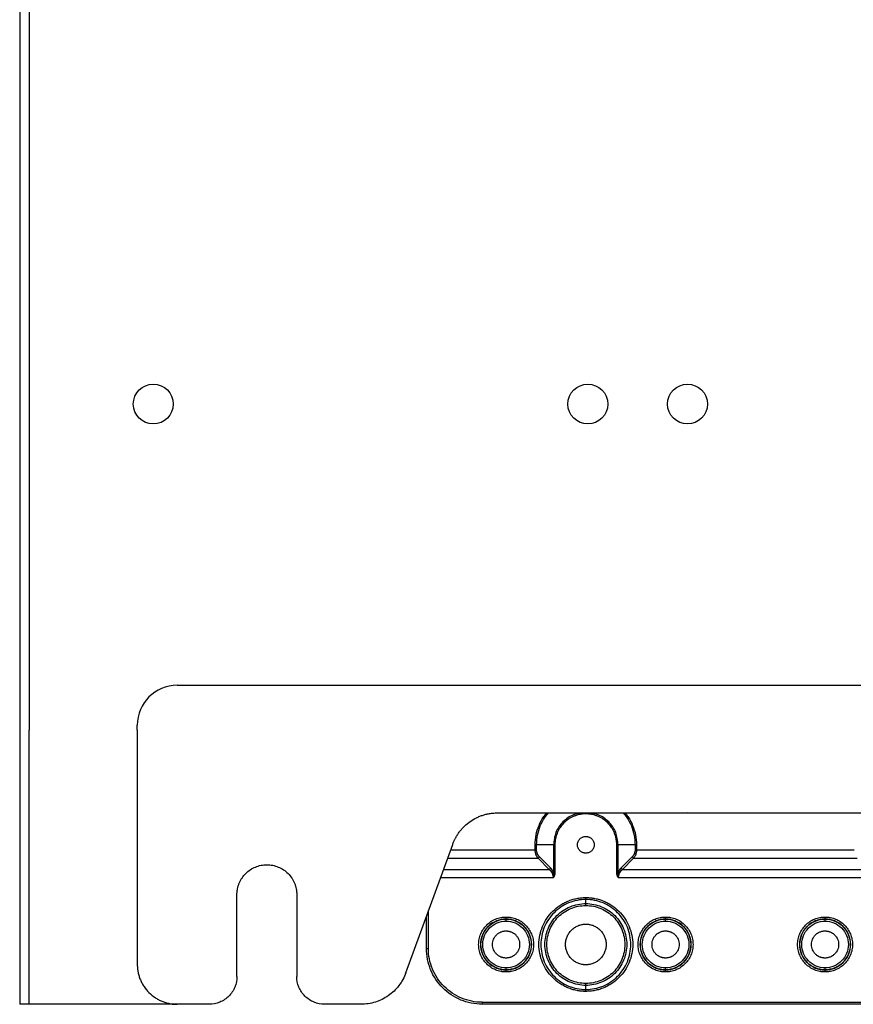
# Model space of a CAD drawing. Header units: millimetres. Extents: x 155473 to 158085, y 111018 to 114514.
# Tile 78 of 181: x 155473 to 155682, y 112318 to 112565. Entities that reach past the tile are written whole.
import ezdxf

# ---------------------------------------------------------------- set-up
doc = ezdxf.new("R2010")
doc.units = ezdxf.units.MM

msp = doc.modelspace()

# ---------------------------------------------------------------- linework, layer by layer
at = {"color": 7, "linetype": 'Continuous', "lineweight": 25}
for p, q in [((155473.16, 113292.12), (155473.16, 112386.87)), ((155475.56, 113292.12), (155475.56, 112386.87)), ((155512.66, 112398.12), (155877.66, 112398.12)), ((155502.66, 112386.87), (155502.66, 112388.12)), ((155473.16, 112386.87), (155473.16, 112318.12)), ((155475.56, 112318.12), (155475.56, 112386.87)), ((155502.66, 112386.87), (155502.66, 112328.12)), ((155592.7, 112366.02), (155592.38, 112366.02)), ((155593.03, 112366.12), (155797.29, 112366.12)), ((155640.57, 112366.12), (155639.73, 112366.02)), ((155570.03, 112326.02), (155581.76, 112358.22)), ((155602.45, 112356.86), (155602.45, 112358.12)), ((155602.81, 112356.86), (155602.81, 112358.12)), ((155607.05, 112358.12), (155602.81, 112358.12)), ((155607.05, 112358.12), (155607.05, 112351.24)), ((155607.41, 112358.12), (155607.41, 112351.24)), ((155622.91, 112351.24), (155622.91, 112358.12)), ((155627.51, 112358.12), (155623.27, 112358.12)), ((155623.27, 112351.24), (155623.27, 112358.12)), ((155627.51, 112358.12), (155627.51, 112356.86)), ((155627.87, 112358.12), (155627.87, 112356.86)), ((155581.26, 112356.86), (155602.45, 112356.86)), ((155627.87, 112356.86), (155682.45, 112356.86)), ((155580.49, 112354.74), (155603.18, 112354.74)), ((155605.97, 112351.96), (155603.18, 112354.74)), ((155606.32, 112352.31), (155603.54, 112355.09)), ((155626.78, 112355.09), (155624, 112352.31)), ((155627.13, 112354.74), (155624.35, 112351.96)), ((155627.13, 112354.74), (155683.18, 112354.74)), ((155579.48, 112351.96), (155605.97, 112351.96)), ((155624.35, 112351.96), (155685.97, 112351.96)), ((155606.99, 112349.84), (155578.7, 112349.84)), ((155686.99, 112349.84), (155623.33, 112349.84)), ((155527.66, 112325.12), (155527.66, 112345.62)), ((155542.66, 112345.62), (155542.66, 112325.12)), ((155615.16, 112343.38), (155615.16, 112344.4)), ((155575.67, 112332.12), (155575.67, 112341.51)), ((155575.17, 112332.12), (155575.17, 112340.14)), ((155595.16, 112339.47), (155595.16, 112339.51)), ((155635.16, 112339.47), (155635.16, 112339.51)), ((155675.16, 112339.47), (155675.16, 112339.51)), ((155595.16, 112326.73), (155595.16, 112326.77)), ((155635.16, 112326.73), (155635.16, 112326.77)), ((155675.16, 112326.73), (155675.16, 112326.77)), ((155615.16, 112321.84), (155615.16, 112322.86)), ((155589.16, 112318.63), (155801.16, 112318.63)), ((155512.66, 112318.12), (155475.56, 112318.12)), ((155520.66, 112318.12), (155512.66, 112318.12)), ((155558.76, 112318.12), (155549.66, 112318.12)), ((155801.16, 112318.13), (155589.16, 112318.13))]:
    msp.add_line(p, q, dxfattribs=at)
for centre in [(155506.66, 112468.62), (155615.66, 112468.62), (155640.66, 112468.62)]:
    msp.add_circle(centre, 5, dxfattribs=at)
msp.add_arc((155512.66, 112388.12), 10, 90, 180, dxfattribs=at)
for points, knots in [([(155581.76, 112358.22), (155581.79, 112358.32), (155581.86, 112358.51), (155581.98, 112358.79), (155582.1, 112359.07), (155582.23, 112359.35), (155582.37, 112359.62), (155582.61, 112360.07), (155582.97, 112360.68), (155583.5, 112361.43), (155584.09, 112362.14), (155584.94, 112363.02), (155586.12, 112363.99), (155587.44, 112364.77), (155588.56, 112365.27), (155589.42, 112365.58), (155590.3, 112365.82), (155591.11, 112365.97), (155591.81, 112366.06), (155592.42, 112366.11), (155592.83, 112366.12), (155593.03, 112366.12)], [0, 0, 0, 0, 0.020858, 0.041691, 0.062513, 0.083336, 0.104176, 0.125044, 0.187534, 0.250062, 0.312552, 0.375079, 0.500005, 0.624931, 0.687421, 0.749948, 0.812438, 0.874966, 0.916653, 0.958295, 1, 1, 1, 1]), ([(155602.45, 112358.12), (155602.5, 112358.95), (155602.59, 112360.62), (155603.36, 112363), (155604.26, 112364.84), (155605.05, 112365.75), (155605.28, 112366.02)], [0, 0, 0, 0, 0.291003, 0.582006, 0.873009, 1, 1, 1, 1]), ([(155602.81, 112358.12), (155602.85, 112358.93), (155602.94, 112360.55), (155603.69, 112362.87), (155604.62, 112364.74), (155605.44, 112365.68), (155605.74, 112366.02)], [0, 0, 0, 0, 0.281388, 0.562777, 0.844165, 1, 1, 1, 1]), ([(155614.12, 112366.02), (155613.42, 112365.93), (155611.66, 112365.7), (155609.3, 112363.97), (155607.42, 112361.31), (155607.17, 112359.18), (155607.05, 112358.12)], [0, 0, 0, 0, 0.181544, 0.454363, 0.727181, 1, 1, 1, 1]), ([(155615.16, 112365.87), (155615.07, 112365.87), (155614.91, 112365.87), (155614.65, 112365.86), (155614.4, 112365.84), (155614.15, 112365.81), (155613.9, 112365.77), (155613.48, 112365.7), (155612.91, 112365.55), (155612.19, 112365.29), (155611.5, 112364.97), (155610.63, 112364.45), (155609.64, 112363.64), (155608.83, 112362.65), (155608.31, 112361.78), (155607.99, 112361.09), (155607.73, 112360.37), (155607.56, 112359.72), (155607.47, 112359.13), (155607.42, 112358.63), (155607.41, 112358.29), (155607.41, 112358.12)], [0, 0, 0, 0, 0.020877, 0.041711, 0.062525, 0.083342, 0.104184, 0.125073, 0.187565, 0.250102, 0.312594, 0.375131, 0.500008, 0.624886, 0.687377, 0.749914, 0.812406, 0.874943, 0.916649, 0.958274, 1, 1, 1, 1]), ([(155622.91, 112358.12), (155622.91, 112358.2), (155622.91, 112358.37), (155622.9, 112358.63), (155622.88, 112358.88), (155622.85, 112359.13), (155622.81, 112359.38), (155622.73, 112359.8), (155622.59, 112360.37), (155622.33, 112361.09), (155622.01, 112361.78), (155621.49, 112362.65), (155620.68, 112363.64), (155619.69, 112364.45), (155618.82, 112364.97), (155618.13, 112365.29), (155617.41, 112365.55), (155616.76, 112365.72), (155616.17, 112365.81), (155615.67, 112365.86), (155615.33, 112365.87), (155615.16, 112365.87)], [0, 0, 0, 0, 0.020877, 0.041711, 0.062525, 0.083342, 0.104184, 0.125073, 0.187565, 0.250102, 0.312594, 0.375131, 0.500008, 0.624886, 0.687377, 0.749914, 0.812406, 0.874943, 0.916649, 0.958274, 1, 1, 1, 1]), ([(155623.27, 112358.12), (155623.14, 112359.18), (155622.9, 112361.31), (155621.02, 112363.97), (155618.66, 112365.7), (155616.9, 112365.93), (155616.2, 112366.02)], [0, 0, 0, 0, 0.272819, 0.545637, 0.818456, 1, 1, 1, 1]), ([(155624.58, 112366.02), (155624.87, 112365.68), (155625.7, 112364.74), (155626.63, 112362.87), (155627.38, 112360.55), (155627.47, 112358.93), (155627.51, 112358.12)], [0, 0, 0, 0, 0.155835, 0.437223, 0.718612, 1, 1, 1, 1]), ([(155625.04, 112366.02), (155625.27, 112365.75), (155626.06, 112364.84), (155626.96, 112363), (155627.73, 112360.62), (155627.82, 112358.95), (155627.87, 112358.12)], [0, 0, 0, 0, 0.126991, 0.417994, 0.708997, 1, 1, 1, 1]), ([(155615.16, 112356.02), (155615.11, 112356.02), (155615.02, 112356.02), (155614.88, 112356.04), (155614.75, 112356.06), (155614.62, 112356.09), (155614.48, 112356.13), (155614.27, 112356.21), (155613.98, 112356.36), (155613.67, 112356.63), (155613.4, 112356.95), (155613.21, 112357.31), (155613.09, 112357.71), (155613.05, 112358.12), (155613.09, 112358.53), (155613.21, 112358.93), (155613.4, 112359.29), (155613.67, 112359.61), (155613.98, 112359.88), (155614.31, 112360.05), (155614.61, 112360.15), (155614.88, 112360.21), (155615.07, 112360.22), (155615.16, 112360.22)], [0, 0, 0, 0, 0.020996, 0.041816, 0.06255, 0.083289, 0.104123, 0.125142, 0.187581, 0.250105, 0.312545, 0.375069, 0.437508, 0.500033, 0.562472, 0.624996, 0.687436, 0.74996, 0.812399, 0.874923, 0.916718, 0.958168, 1, 1, 1, 1]), ([(155615.16, 112360.22), (155615.21, 112360.22), (155615.3, 112360.22), (155615.43, 112360.2), (155615.57, 112360.18), (155615.7, 112360.15), (155615.83, 112360.11), (155616.05, 112360.03), (155616.33, 112359.88), (155616.65, 112359.61), (155616.92, 112359.29), (155617.11, 112358.93), (155617.23, 112358.53), (155617.27, 112358.12), (155617.23, 112357.71), (155617.11, 112357.31), (155616.92, 112356.95), (155616.65, 112356.63), (155616.33, 112356.36), (155616.01, 112356.19), (155615.7, 112356.09), (155615.43, 112356.03), (155615.25, 112356.02), (155615.16, 112356.02)], [0, 0, 0, 0, 0.020996, 0.041816, 0.06255, 0.083289, 0.104123, 0.125142, 0.187581, 0.250105, 0.312545, 0.375069, 0.437508, 0.500033, 0.562472, 0.624996, 0.687436, 0.74996, 0.812399, 0.874923, 0.916718, 0.958168, 1, 1, 1, 1]), ([(155603.18, 112354.74), (155603.16, 112354.78), (155603.1, 112354.85), (155603.01, 112354.97), (155602.94, 112355.08), (155602.87, 112355.2), (155602.8, 112355.33), (155602.74, 112355.46), (155602.69, 112355.58), (155602.62, 112355.76), (155602.56, 112355.99), (155602.5, 112356.28), (155602.46, 112356.57), (155602.45, 112356.77), (155602.45, 112356.86)], [0, 0, 0, 0, 0.070599, 0.13952, 0.206805, 0.272501, 0.336655, 0.39932, 0.460551, 0.520409, 0.644056, 0.764731, 0.883132, 1, 1, 1, 1]), ([(155602.81, 112356.86), (155602.76, 112356.86), (155602.7, 112356.86), (155602.58, 112356.86), (155602.52, 112356.86), (155602.45, 112356.86)], [0, 0, 0, 0, 0.5, 0.5, 1, 1, 1, 1]), ([(155603.54, 112355.09), (155603.31, 112355.33), (155603.12, 112355.6), (155602.87, 112356.21), (155602.81, 112356.54), (155602.81, 112356.86)], [0, 0, 0, 0, 0.5, 0.5, 1, 1, 1, 1]), ([(155627.51, 112356.86), (155627.51, 112356.54), (155627.45, 112356.21), (155627.2, 112355.6), (155627.01, 112355.33), (155626.78, 112355.09)], [0, 0, 0, 0, 0.5, 0.5, 1, 1, 1, 1]), ([(155627.87, 112356.86), (155627.87, 112356.81), (155627.86, 112356.72), (155627.86, 112356.57), (155627.84, 112356.43), (155627.82, 112356.28), (155627.79, 112356.14), (155627.76, 112355.99), (155627.72, 112355.85), (155627.66, 112355.67), (155627.58, 112355.45), (155627.45, 112355.2), (155627.3, 112354.96), (155627.19, 112354.81), (155627.13, 112354.74)], [0, 0, 0, 0, 0.058309, 0.116908, 0.175893, 0.235358, 0.295393, 0.356087, 0.417528, 0.479796, 0.600818, 0.72758, 0.860516, 1, 1, 1, 1]), ([(155527.66, 112345.62), (155527.66, 112345.7), (155527.66, 112345.87), (155527.67, 112346.11), (155527.69, 112346.36), (155527.72, 112346.6), (155527.76, 112346.84), (155527.83, 112347.24), (155527.97, 112347.8), (155528.22, 112348.49), (155528.53, 112349.16), (155529.04, 112350), (155529.82, 112350.96), (155530.97, 112351.9), (155532.27, 112352.59), (155533.69, 112353.02), (155535.16, 112353.17), (155536.63, 112353.02), (155538.05, 112352.59), (155539.35, 112351.9), (155540.5, 112350.96), (155541.28, 112350), (155541.78, 112349.16), (155542.1, 112348.49), (155542.35, 112347.8), (155542.51, 112347.16), (155542.6, 112346.6), (155542.65, 112346.11), (155542.66, 112345.78), (155542.66, 112345.62)], [0, 0, 0, 0, 0.0104433, 0.0208655, 0.0312778, 0.0416914, 0.0521175, 0.0625673, 0.0938281, 0.1251124, 0.1563732, 0.1876574, 0.2501268, 0.3125961, 0.3750654, 0.4375348, 0.5000041, 0.5624735, 0.6249428, 0.6874121, 0.7498815, 0.8123508, 0.8436116, 0.8748959, 0.9061567, 0.9374409, 0.9583037, 0.9791268, 1, 1, 1, 1]), ([(155603.18, 112354.74), (155603.25, 112354.78), (155603.33, 112354.83), (155603.45, 112354.95), (155603.5, 112355.03), (155603.54, 112355.09)], [0, 0, 0, 0, 0.5, 0.5, 1, 1, 1, 1]), ([(155626.78, 112355.09), (155626.81, 112355.03), (155626.87, 112354.95), (155626.99, 112354.83), (155627.07, 112354.78), (155627.13, 112354.74)], [0, 0, 0, 0, 0.5, 0.5, 1, 1, 1, 1]), ([(155606.32, 112352.31), (155606.29, 112352.24), (155606.23, 112352.17), (155606.11, 112352.04), (155606.04, 112351.99), (155605.97, 112351.96)], [0, 0, 0, 0, 0.5, 0.5, 1, 1, 1, 1]), ([(155605.97, 112351.96), (155606.29, 112351.68), (155606.55, 112351.35), (155606.9, 112350.62), (155606.99, 112350.23), (155606.99, 112349.84)], [0, 0, 0, 0, 0.5, 0.5, 1, 1, 1, 1]), ([(155606.99, 112349.84), (155607.01, 112349.89), (155607.03, 112350), (155607.07, 112350.18), (155607.09, 112350.37), (155607.11, 112350.61), (155607.1, 112350.91), (155607.07, 112351.13), (155607.05, 112351.24)], [0, 0, 0, 0, 0.116866, 0.242104, 0.376916, 0.522658, 0.763608, 1, 1, 1, 1]), ([(155607.41, 112351.24), (155607.41, 112351.18), (155607.4, 112351.08), (155607.39, 112350.91), (155607.36, 112350.75), (155607.33, 112350.59), (155607.28, 112350.44), (155607.22, 112350.28), (155607.16, 112350.13), (155607.08, 112349.98), (155607.02, 112349.89), (155606.99, 112349.84)], [0, 0, 0, 0, 0.110972, 0.220933, 0.330327, 0.43961, 0.549235, 0.659653, 0.771306, 0.884618, 1, 1, 1, 1]), ([(155607.05, 112351.24), (155607.1, 112351.24), (155607.15, 112351.24), (155607.28, 112351.24), (155607.34, 112351.24), (155607.41, 112351.24)], [0, 0, 0, 0, 0.5, 0.5, 1, 1, 1, 1]), ([(155622.91, 112351.24), (155622.98, 112351.24), (155623.04, 112351.24), (155623.16, 112351.24), (155623.22, 112351.24), (155623.27, 112351.24)], [0, 0, 0, 0, 0.5, 0.5, 1, 1, 1, 1]), ([(155623.33, 112349.84), (155623.3, 112349.89), (155623.24, 112349.98), (155623.16, 112350.13), (155623.1, 112350.28), (155623.04, 112350.44), (155622.99, 112350.59), (155622.96, 112350.75), (155622.93, 112350.91), (155622.92, 112351.08), (155622.91, 112351.18), (155622.91, 112351.24)], [0, 0, 0, 0, 0.115382, 0.228694, 0.340347, 0.450765, 0.56039, 0.669673, 0.779067, 0.889028, 1, 1, 1, 1]), ([(155623.27, 112351.24), (155623.27, 112351.24), (155623.26, 112351.23), (155623.26, 112351.22), (155623.26, 112351.19), (155623.25, 112351.14), (155623.24, 112351.05), (155623.22, 112350.91), (155623.21, 112350.74), (155623.22, 112350.54), (155623.23, 112350.31), (155623.27, 112350.06), (155623.31, 112349.91), (155623.33, 112349.84)], [0, 0, 0, 0, 0.007283, 0.014569, 0.029144, 0.058318, 0.116796, 0.234638, 0.360371, 0.476944, 0.668888, 0.842226, 1, 1, 1, 1]), ([(155623.33, 112349.84), (155623.33, 112350.23), (155623.42, 112350.62), (155623.77, 112351.35), (155624.03, 112351.68), (155624.35, 112351.96)], [0, 0, 0, 0, 0.5, 0.5, 1, 1, 1, 1]), ([(155624, 112352.31), (155624.03, 112352.24), (155624.09, 112352.17), (155624.21, 112352.05), (155624.28, 112351.99), (155624.35, 112351.96)], [0, 0, 0, 0, 0.5, 0.5, 1, 1, 1, 1]), ([(155615.16, 112321.36), (155615.05, 112321.36), (155614.83, 112321.36), (155614.5, 112321.38), (155614.17, 112321.4), (155613.84, 112321.43), (155613.52, 112321.47), (155613.19, 112321.52), (155612.59, 112321.63), (155611.74, 112321.85), (155610.65, 112322.24), (155609.61, 112322.73), (155608.29, 112323.52), (155606.79, 112324.75), (155605.32, 112326.54), (155604.22, 112328.59), (155603.55, 112330.81), (155603.32, 112333.12), (155603.55, 112335.43), (155604.22, 112337.65), (155605.32, 112339.7), (155606.79, 112341.49), (155608.29, 112342.72), (155609.61, 112343.51), (155610.65, 112344), (155611.74, 112344.39), (155612.67, 112344.63), (155613.43, 112344.76), (155614.01, 112344.83), (155614.58, 112344.87), (155614.97, 112344.88), (155615.16, 112344.88)], [0, 0, 0, 0, 0.008954, 0.017891, 0.026818, 0.035742, 0.044671, 0.05361, 0.062568, 0.093833, 0.125112, 0.156377, 0.187657, 0.250126, 0.312595, 0.375064, 0.437533, 0.500002, 0.562471, 0.62494, 0.687409, 0.749878, 0.812347, 0.843612, 0.874892, 0.906157, 0.937436, 0.953093, 0.968714, 0.984337, 1, 1, 1, 1]), ([(155615.16, 112344.4), (155613.68, 112344.4), (155612.21, 112344.1), (155609.48, 112342.97), (155608.23, 112342.14), (155606.14, 112340.05), (155605.31, 112338.8), (155604.18, 112336.07), (155603.88, 112334.6), (155603.88, 112331.64), (155604.18, 112330.17), (155605.31, 112327.44), (155606.14, 112326.19), (155608.23, 112324.1), (155609.48, 112323.27), (155612.21, 112322.14), (155613.68, 112321.84), (155615.16, 112321.84)], [0, 0, 0, 0, 0.125, 0.125, 0.25, 0.25, 0.375, 0.375, 0.5, 0.5, 0.625, 0.625, 0.75, 0.75, 0.875, 0.875, 1, 1, 1, 1]), ([(155615.16, 112322.86), (155613.82, 112322.86), (155612.47, 112323.13), (155609.99, 112324.16), (155608.85, 112324.92), (155606.96, 112326.81), (155606.19, 112327.95), (155605.17, 112330.43), (155604.9, 112331.78), (155604.9, 112334.46), (155605.17, 112335.81), (155606.19, 112338.29), (155606.96, 112339.42), (155608.85, 112341.32), (155609.99, 112342.08), (155612.47, 112343.11), (155613.82, 112343.38), (155615.16, 112343.38)], [0, 0, 0, 0, 0.125, 0.125, 0.25, 0.25, 0.375, 0.375, 0.5, 0.5, 0.625, 0.625, 0.75, 0.75, 0.875, 0.875, 1, 1, 1, 1]), ([(155615.16, 112344.4), (155615.16, 112344.43), (155615.16, 112344.49), (155615.16, 112344.66), (155615.16, 112344.77), (155615.16, 112344.88)], [0, 0, 0, 0, 0.5, 0.5, 1, 1, 1, 1]), ([(155615.16, 112344.88), (155615.27, 112344.88), (155615.49, 112344.88), (155615.82, 112344.86), (155616.15, 112344.84), (155616.48, 112344.81), (155616.8, 112344.77), (155617.13, 112344.72), (155617.72, 112344.61), (155618.58, 112344.39), (155619.67, 112344), (155620.71, 112343.51), (155622.03, 112342.72), (155623.53, 112341.49), (155625, 112339.7), (155626.09, 112337.65), (155626.77, 112335.43), (155627, 112333.12), (155626.77, 112330.81), (155626.09, 112328.59), (155625, 112326.54), (155623.53, 112324.75), (155622.03, 112323.52), (155620.71, 112322.73), (155619.67, 112322.24), (155618.58, 112321.85), (155617.64, 112321.61), (155616.89, 112321.48), (155616.31, 112321.41), (155615.74, 112321.37), (155615.35, 112321.36), (155615.16, 112321.36)], [0, 0, 0, 0, 0.008954, 0.017891, 0.026818, 0.035742, 0.044671, 0.05361, 0.062568, 0.093833, 0.125112, 0.156377, 0.187657, 0.250126, 0.312595, 0.375064, 0.437533, 0.500002, 0.562471, 0.62494, 0.687409, 0.749878, 0.812347, 0.843612, 0.874892, 0.906157, 0.937436, 0.953093, 0.968714, 0.984337, 1, 1, 1, 1]), ([(155615.16, 112321.84), (155616.64, 112321.84), (155618.11, 112322.14), (155620.84, 112323.27), (155622.09, 112324.1), (155624.18, 112326.19), (155625.01, 112327.44), (155626.14, 112330.17), (155626.44, 112331.64), (155626.44, 112334.6), (155626.14, 112336.07), (155625.01, 112338.8), (155624.18, 112340.05), (155622.09, 112342.14), (155620.84, 112342.97), (155618.11, 112344.1), (155616.64, 112344.4), (155615.16, 112344.4)], [0, 0, 0, 0, 0.125, 0.125, 0.25, 0.25, 0.375, 0.375, 0.5, 0.5, 0.625, 0.625, 0.75, 0.75, 0.875, 0.875, 1, 1, 1, 1]), ([(155615.16, 112342.9), (155615.16, 112343.01), (155615.16, 112343.11), (155615.16, 112343.29), (155615.16, 112343.35), (155615.16, 112343.38)], [0, 0, 0, 0, 0.5, 0.5, 1, 1, 1, 1]), ([(155615.16, 112343.38), (155616.5, 112343.38), (155617.84, 112343.11), (155620.33, 112342.08), (155621.46, 112341.32), (155623.36, 112339.42), (155624.12, 112338.29), (155625.15, 112335.81), (155625.42, 112334.46), (155625.42, 112331.78), (155625.15, 112330.43), (155624.12, 112327.95), (155623.36, 112326.81), (155621.46, 112324.92), (155620.33, 112324.16), (155617.84, 112323.13), (155616.5, 112322.86), (155615.16, 112322.86)], [0, 0, 0, 0, 0.125, 0.125, 0.25, 0.25, 0.375, 0.375, 0.5, 0.5, 0.625, 0.625, 0.75, 0.75, 0.875, 0.875, 1, 1, 1, 1]), ([(155615.16, 112323.34), (155613.88, 112323.34), (155612.6, 112323.6), (155610.24, 112324.58), (155609.15, 112325.3), (155607.34, 112327.11), (155606.62, 112328.2), (155605.64, 112330.56), (155605.38, 112331.84), (155605.38, 112334.4), (155605.64, 112335.68), (155606.62, 112338.04), (155607.34, 112339.13), (155609.15, 112340.94), (155610.24, 112341.66), (155612.6, 112342.64), (155613.88, 112342.9), (155615.16, 112342.9)], [0, 0, 0, 0, 0.125, 0.125, 0.25, 0.25, 0.375, 0.375, 0.5, 0.5, 0.625, 0.625, 0.75, 0.75, 0.875, 0.875, 1, 1, 1, 1]), ([(155615.16, 112342.9), (155616.44, 112342.9), (155617.72, 112342.64), (155620.08, 112341.66), (155621.17, 112340.94), (155622.98, 112339.13), (155623.7, 112338.04), (155624.68, 112335.68), (155624.94, 112334.4), (155624.94, 112331.84), (155624.68, 112330.56), (155623.7, 112328.2), (155622.98, 112327.11), (155621.17, 112325.3), (155620.08, 112324.58), (155617.72, 112323.6), (155616.44, 112323.34), (155615.16, 112323.34)], [0, 0, 0, 0, 0.125, 0.125, 0.25, 0.25, 0.375, 0.375, 0.5, 0.5, 0.625, 0.625, 0.75, 0.75, 0.875, 0.875, 1, 1, 1, 1]), ([(155595.16, 112326.23), (155595.07, 112326.23), (155594.89, 112326.24), (155594.62, 112326.25), (155594.35, 112326.28), (155594.08, 112326.32), (155593.68, 112326.39), (155593.16, 112326.52), (155592.52, 112326.75), (155591.91, 112327.04), (155591.13, 112327.5), (155590.26, 112328.22), (155589.4, 112329.27), (155588.76, 112330.47), (155588.36, 112331.77), (155588.23, 112333.12), (155588.36, 112334.47), (155588.76, 112335.77), (155589.4, 112336.97), (155590.26, 112338.02), (155591.13, 112338.74), (155591.91, 112339.2), (155592.52, 112339.49), (155593.16, 112339.72), (155593.74, 112339.87), (155594.26, 112339.95), (155594.71, 112340), (155595.01, 112340), (155595.16, 112340.01)], [0, 0, 0, 0, 0.012528, 0.02503, 0.037524, 0.05003, 0.062566, 0.093826, 0.125111, 0.156371, 0.187656, 0.250126, 0.312595, 0.375065, 0.437534, 0.500003, 0.562473, 0.624942, 0.687412, 0.749881, 0.812351, 0.84361, 0.874896, 0.906155, 0.937441, 0.958303, 0.979126, 1, 1, 1, 1]), ([(155595.16, 112339.51), (155594.32, 112339.51), (155593.49, 112339.34), (155591.94, 112338.7), (155591.23, 112338.23), (155590.05, 112337.05), (155589.58, 112336.34), (155588.94, 112334.79), (155588.77, 112333.96), (155588.77, 112332.28), (155588.94, 112331.45), (155589.58, 112329.9), (155590.05, 112329.19), (155591.23, 112328.01), (155591.94, 112327.54), (155593.49, 112326.9), (155594.32, 112326.73), (155595.16, 112326.73)], [0, 0, 0, 0, 0.125, 0.125, 0.25, 0.25, 0.375, 0.375, 0.5, 0.5, 0.625, 0.625, 0.75, 0.75, 0.875, 0.875, 1, 1, 1, 1]), ([(155595.16, 112326.77), (155594.33, 112326.77), (155593.5, 112326.94), (155591.96, 112327.57), (155591.26, 112328.05), (155590.08, 112329.22), (155589.61, 112329.92), (155588.98, 112331.46), (155588.81, 112332.29), (155588.81, 112333.95), (155588.98, 112334.78), (155589.61, 112336.32), (155590.08, 112337.02), (155591.26, 112338.19), (155591.96, 112338.67), (155593.5, 112339.3), (155594.33, 112339.47), (155595.16, 112339.47)], [0, 0, 0, 0, 0.125, 0.125, 0.25, 0.25, 0.375, 0.375, 0.5, 0.5, 0.625, 0.625, 0.75, 0.75, 0.875, 0.875, 1, 1, 1, 1]), ([(155595.16, 112327.27), (155594.39, 112327.27), (155593.63, 112327.43), (155592.22, 112328.01), (155591.57, 112328.44), (155590.48, 112329.53), (155590.05, 112330.18), (155589.47, 112331.59), (155589.31, 112332.35), (155589.31, 112333.89), (155589.47, 112334.65), (155590.05, 112336.06), (155590.48, 112336.71), (155591.57, 112337.8), (155592.22, 112338.23), (155593.63, 112338.81), (155594.39, 112338.97), (155595.16, 112338.97)], [0, 0, 0, 0, 0.125, 0.125, 0.25, 0.25, 0.375, 0.375, 0.5, 0.5, 0.625, 0.625, 0.75, 0.75, 0.875, 0.875, 1, 1, 1, 1]), ([(155595.16, 112339.51), (155595.16, 112339.51), (155595.16, 112339.57), (155595.16, 112339.75), (155595.16, 112339.88), (155595.16, 112340.01)], [0, 0, 0, 0, 0.5, 0.5, 1, 1, 1, 1]), ([(155595.16, 112340.01), (155595.25, 112340.01), (155595.43, 112340), (155595.7, 112339.99), (155595.97, 112339.96), (155596.24, 112339.92), (155596.64, 112339.85), (155597.16, 112339.72), (155597.8, 112339.49), (155598.41, 112339.2), (155599.18, 112338.74), (155600.06, 112338.02), (155600.92, 112336.97), (155601.56, 112335.77), (155601.96, 112334.47), (155602.09, 112333.12), (155601.96, 112331.77), (155601.56, 112330.47), (155600.92, 112329.27), (155600.06, 112328.22), (155599.18, 112327.5), (155598.41, 112327.04), (155597.8, 112326.75), (155597.16, 112326.52), (155596.58, 112326.37), (155596.06, 112326.29), (155595.61, 112326.24), (155595.31, 112326.24), (155595.16, 112326.23)], [0, 0, 0, 0, 0.012528, 0.02503, 0.037524, 0.05003, 0.062566, 0.093826, 0.125111, 0.156371, 0.187656, 0.250126, 0.312595, 0.375065, 0.437534, 0.500003, 0.562473, 0.624942, 0.687412, 0.749881, 0.812351, 0.84361, 0.874896, 0.906155, 0.937441, 0.958303, 0.979126, 1, 1, 1, 1]), ([(155595.16, 112326.73), (155596, 112326.73), (155596.83, 112326.9), (155598.38, 112327.54), (155599.08, 112328.01), (155600.27, 112329.19), (155600.74, 112329.9), (155601.38, 112331.45), (155601.55, 112332.28), (155601.55, 112333.96), (155601.38, 112334.79), (155600.74, 112336.34), (155600.27, 112337.05), (155599.08, 112338.23), (155598.38, 112338.7), (155596.83, 112339.34), (155596, 112339.51), (155595.16, 112339.51)], [0, 0, 0, 0, 0.125, 0.125, 0.25, 0.25, 0.375, 0.375, 0.5, 0.5, 0.625, 0.625, 0.75, 0.75, 0.875, 0.875, 1, 1, 1, 1]), ([(155595.16, 112338.97), (155595.16, 112339.1), (155595.16, 112339.22), (155595.16, 112339.41), (155595.16, 112339.46), (155595.16, 112339.47)], [0, 0, 0, 0, 0.5, 0.5, 1, 1, 1, 1]), ([(155595.16, 112339.47), (155595.99, 112339.47), (155596.82, 112339.3), (155598.36, 112338.67), (155599.06, 112338.19), (155600.23, 112337.02), (155600.7, 112336.32), (155601.34, 112334.78), (155601.51, 112333.95), (155601.51, 112332.29), (155601.34, 112331.46), (155600.7, 112329.92), (155600.23, 112329.22), (155599.06, 112328.05), (155598.36, 112327.57), (155596.82, 112326.94), (155595.99, 112326.77), (155595.16, 112326.77)], [0, 0, 0, 0, 0.125, 0.125, 0.25, 0.25, 0.375, 0.375, 0.5, 0.5, 0.625, 0.625, 0.75, 0.75, 0.875, 0.875, 1, 1, 1, 1]), ([(155595.16, 112338.97), (155595.92, 112338.97), (155596.69, 112338.81), (155598.1, 112338.23), (155598.75, 112337.8), (155599.83, 112336.71), (155600.27, 112336.06), (155600.85, 112334.65), (155601.01, 112333.89), (155601.01, 112332.35), (155600.85, 112331.59), (155600.27, 112330.18), (155599.83, 112329.53), (155598.75, 112328.44), (155598.1, 112328.01), (155596.69, 112327.43), (155595.92, 112327.27), (155595.16, 112327.27)], [0, 0, 0, 0, 0.125, 0.125, 0.25, 0.25, 0.375, 0.375, 0.5, 0.5, 0.625, 0.625, 0.75, 0.75, 0.875, 0.875, 1, 1, 1, 1]), ([(155615.16, 112328.02), (155615.09, 112328.02), (155614.96, 112328.02), (155614.76, 112328.03), (155614.56, 112328.05), (155614.36, 112328.08), (155614.07, 112328.13), (155613.68, 112328.23), (155613.2, 112328.4), (155612.75, 112328.61), (155612.18, 112328.96), (155611.53, 112329.49), (155610.89, 112330.27), (155610.42, 112331.16), (155610.13, 112332.12), (155610.03, 112333.12), (155610.13, 112334.12), (155610.42, 112335.08), (155610.89, 112335.97), (155611.53, 112336.75), (155612.18, 112337.28), (155612.75, 112337.63), (155613.2, 112337.84), (155613.68, 112338.01), (155614.11, 112338.12), (155614.49, 112338.18), (155614.83, 112338.21), (155615.05, 112338.22), (155615.16, 112338.22)], [0, 0, 0, 0, 0.012527, 0.025028, 0.037522, 0.050028, 0.062566, 0.093821, 0.125111, 0.156367, 0.187656, 0.250126, 0.312595, 0.375065, 0.437534, 0.500003, 0.562473, 0.624942, 0.687412, 0.749881, 0.812351, 0.843606, 0.874896, 0.906151, 0.937441, 0.958301, 0.979124, 1, 1, 1, 1]), ([(155615.16, 112338.22), (155615.23, 112338.22), (155615.36, 112338.22), (155615.56, 112338.21), (155615.76, 112338.19), (155615.96, 112338.16), (155616.25, 112338.11), (155616.64, 112338.01), (155617.11, 112337.84), (155617.57, 112337.63), (155618.14, 112337.28), (155618.79, 112336.75), (155619.43, 112335.97), (155619.9, 112335.08), (155620.19, 112334.12), (155620.29, 112333.12), (155620.19, 112332.12), (155619.9, 112331.16), (155619.43, 112330.27), (155618.79, 112329.49), (155618.14, 112328.96), (155617.57, 112328.61), (155617.11, 112328.4), (155616.64, 112328.23), (155616.21, 112328.12), (155615.83, 112328.06), (155615.49, 112328.03), (155615.27, 112328.02), (155615.16, 112328.02)], [0, 0, 0, 0, 0.012527, 0.025028, 0.037522, 0.050028, 0.062566, 0.093821, 0.125111, 0.156367, 0.187656, 0.250126, 0.312595, 0.375065, 0.437534, 0.500003, 0.562473, 0.624942, 0.687412, 0.749881, 0.812351, 0.843606, 0.874896, 0.906151, 0.937441, 0.958301, 0.979124, 1, 1, 1, 1]), ([(155635.16, 112326.23), (155635.07, 112326.23), (155634.89, 112326.24), (155634.62, 112326.25), (155634.35, 112326.28), (155634.08, 112326.32), (155633.68, 112326.39), (155633.16, 112326.52), (155632.52, 112326.75), (155631.91, 112327.04), (155631.13, 112327.5), (155630.26, 112328.22), (155629.4, 112329.27), (155628.76, 112330.47), (155628.36, 112331.77), (155628.23, 112333.12), (155628.36, 112334.47), (155628.76, 112335.77), (155629.4, 112336.97), (155630.26, 112338.02), (155631.13, 112338.74), (155631.91, 112339.2), (155632.52, 112339.49), (155633.16, 112339.72), (155633.74, 112339.87), (155634.26, 112339.95), (155634.71, 112340), (155635.01, 112340), (155635.16, 112340.01)], [0, 0, 0, 0, 0.012528, 0.02503, 0.037524, 0.05003, 0.062566, 0.093826, 0.125111, 0.156371, 0.187656, 0.250126, 0.312595, 0.375065, 0.437534, 0.500003, 0.562473, 0.624942, 0.687412, 0.749881, 0.812351, 0.84361, 0.874896, 0.906155, 0.937441, 0.958303, 0.979126, 1, 1, 1, 1]), ([(155635.16, 112339.51), (155634.32, 112339.51), (155633.49, 112339.34), (155631.94, 112338.7), (155631.23, 112338.23), (155630.05, 112337.05), (155629.58, 112336.34), (155628.94, 112334.79), (155628.77, 112333.96), (155628.77, 112332.28), (155628.94, 112331.45), (155629.58, 112329.9), (155630.05, 112329.19), (155631.23, 112328.01), (155631.94, 112327.54), (155633.49, 112326.9), (155634.32, 112326.73), (155635.16, 112326.73)], [0, 0, 0, 0, 0.125, 0.125, 0.25, 0.25, 0.375, 0.375, 0.5, 0.5, 0.625, 0.625, 0.75, 0.75, 0.875, 0.875, 1, 1, 1, 1]), ([(155635.16, 112326.77), (155634.33, 112326.77), (155633.5, 112326.94), (155631.96, 112327.57), (155631.26, 112328.05), (155630.08, 112329.22), (155629.61, 112329.92), (155628.98, 112331.46), (155628.81, 112332.29), (155628.81, 112333.95), (155628.98, 112334.78), (155629.61, 112336.32), (155630.08, 112337.02), (155631.26, 112338.19), (155631.96, 112338.67), (155633.5, 112339.3), (155634.33, 112339.47), (155635.16, 112339.47)], [0, 0, 0, 0, 0.125, 0.125, 0.25, 0.25, 0.375, 0.375, 0.5, 0.5, 0.625, 0.625, 0.75, 0.75, 0.875, 0.875, 1, 1, 1, 1]), ([(155635.16, 112327.27), (155634.39, 112327.27), (155633.63, 112327.43), (155632.22, 112328.01), (155631.57, 112328.44), (155630.48, 112329.53), (155630.05, 112330.18), (155629.47, 112331.59), (155629.31, 112332.35), (155629.31, 112333.89), (155629.47, 112334.65), (155630.05, 112336.06), (155630.48, 112336.71), (155631.57, 112337.8), (155632.22, 112338.23), (155633.63, 112338.81), (155634.39, 112338.97), (155635.16, 112338.97)], [0, 0, 0, 0, 0.125, 0.125, 0.25, 0.25, 0.375, 0.375, 0.5, 0.5, 0.625, 0.625, 0.75, 0.75, 0.875, 0.875, 1, 1, 1, 1]), ([(155635.16, 112339.51), (155635.16, 112339.51), (155635.16, 112339.57), (155635.16, 112339.75), (155635.16, 112339.88), (155635.16, 112340.01)], [0, 0, 0, 0, 0.5, 0.5, 1, 1, 1, 1]), ([(155635.16, 112340.01), (155635.25, 112340.01), (155635.43, 112340), (155635.7, 112339.99), (155635.97, 112339.96), (155636.24, 112339.92), (155636.64, 112339.85), (155637.16, 112339.72), (155637.8, 112339.49), (155638.41, 112339.2), (155639.18, 112338.74), (155640.06, 112338.02), (155640.92, 112336.97), (155641.56, 112335.77), (155641.96, 112334.47), (155642.09, 112333.12), (155641.96, 112331.77), (155641.56, 112330.47), (155640.92, 112329.27), (155640.06, 112328.22), (155639.18, 112327.5), (155638.41, 112327.04), (155637.8, 112326.75), (155637.16, 112326.52), (155636.58, 112326.37), (155636.06, 112326.29), (155635.61, 112326.24), (155635.31, 112326.24), (155635.16, 112326.23)], [0, 0, 0, 0, 0.012528, 0.02503, 0.037524, 0.05003, 0.062566, 0.093826, 0.125111, 0.156371, 0.187656, 0.250126, 0.312595, 0.375065, 0.437534, 0.500003, 0.562473, 0.624942, 0.687412, 0.749881, 0.812351, 0.84361, 0.874896, 0.906155, 0.937441, 0.958303, 0.979126, 1, 1, 1, 1]), ([(155635.16, 112326.73), (155636, 112326.73), (155636.83, 112326.9), (155638.38, 112327.54), (155639.08, 112328.01), (155640.27, 112329.19), (155640.74, 112329.9), (155641.38, 112331.45), (155641.55, 112332.28), (155641.55, 112333.96), (155641.38, 112334.79), (155640.74, 112336.34), (155640.27, 112337.05), (155639.08, 112338.23), (155638.38, 112338.7), (155636.83, 112339.34), (155636, 112339.51), (155635.16, 112339.51)], [0, 0, 0, 0, 0.125, 0.125, 0.25, 0.25, 0.375, 0.375, 0.5, 0.5, 0.625, 0.625, 0.75, 0.75, 0.875, 0.875, 1, 1, 1, 1]), ([(155635.16, 112338.97), (155635.16, 112339.1), (155635.16, 112339.22), (155635.16, 112339.41), (155635.16, 112339.46), (155635.16, 112339.47)], [0, 0, 0, 0, 0.5, 0.5, 1, 1, 1, 1]), ([(155635.16, 112339.47), (155635.99, 112339.47), (155636.82, 112339.3), (155638.36, 112338.67), (155639.06, 112338.19), (155640.23, 112337.02), (155640.7, 112336.32), (155641.34, 112334.78), (155641.51, 112333.95), (155641.51, 112332.29), (155641.34, 112331.46), (155640.7, 112329.92), (155640.23, 112329.22), (155639.06, 112328.05), (155638.36, 112327.57), (155636.82, 112326.94), (155635.99, 112326.77), (155635.16, 112326.77)], [0, 0, 0, 0, 0.125, 0.125, 0.25, 0.25, 0.375, 0.375, 0.5, 0.5, 0.625, 0.625, 0.75, 0.75, 0.875, 0.875, 1, 1, 1, 1]), ([(155635.16, 112338.97), (155635.92, 112338.97), (155636.69, 112338.81), (155638.1, 112338.23), (155638.75, 112337.8), (155639.83, 112336.71), (155640.27, 112336.06), (155640.85, 112334.65), (155641.01, 112333.89), (155641.01, 112332.35), (155640.85, 112331.59), (155640.27, 112330.18), (155639.83, 112329.53), (155638.75, 112328.44), (155638.1, 112328.01), (155636.69, 112327.43), (155635.92, 112327.27), (155635.16, 112327.27)], [0, 0, 0, 0, 0.125, 0.125, 0.25, 0.25, 0.375, 0.375, 0.5, 0.5, 0.625, 0.625, 0.75, 0.75, 0.875, 0.875, 1, 1, 1, 1]), ([(155675.16, 112326.23), (155675.07, 112326.23), (155674.89, 112326.24), (155674.62, 112326.25), (155674.35, 112326.28), (155674.08, 112326.32), (155673.68, 112326.39), (155673.16, 112326.52), (155672.52, 112326.75), (155671.91, 112327.04), (155671.13, 112327.5), (155670.26, 112328.22), (155669.4, 112329.27), (155668.76, 112330.47), (155668.36, 112331.77), (155668.23, 112333.12), (155668.36, 112334.47), (155668.76, 112335.77), (155669.4, 112336.97), (155670.26, 112338.02), (155671.13, 112338.74), (155671.91, 112339.2), (155672.52, 112339.49), (155673.16, 112339.72), (155673.74, 112339.87), (155674.26, 112339.95), (155674.71, 112340), (155675.01, 112340), (155675.16, 112340.01)], [0, 0, 0, 0, 0.012528, 0.02503, 0.037524, 0.05003, 0.062566, 0.093826, 0.125111, 0.156371, 0.187656, 0.250126, 0.312595, 0.375065, 0.437534, 0.500003, 0.562473, 0.624942, 0.687412, 0.749881, 0.812351, 0.84361, 0.874896, 0.906155, 0.937441, 0.958303, 0.979126, 1, 1, 1, 1]), ([(155675.16, 112339.51), (155674.32, 112339.51), (155673.49, 112339.34), (155671.94, 112338.7), (155671.23, 112338.23), (155670.05, 112337.05), (155669.58, 112336.34), (155668.94, 112334.79), (155668.77, 112333.96), (155668.77, 112332.28), (155668.94, 112331.45), (155669.58, 112329.9), (155670.05, 112329.19), (155671.23, 112328.01), (155671.94, 112327.54), (155673.49, 112326.9), (155674.32, 112326.73), (155675.16, 112326.73)], [0, 0, 0, 0, 0.125, 0.125, 0.25, 0.25, 0.375, 0.375, 0.5, 0.5, 0.625, 0.625, 0.75, 0.75, 0.875, 0.875, 1, 1, 1, 1]), ([(155675.16, 112326.77), (155674.33, 112326.77), (155673.5, 112326.94), (155671.96, 112327.57), (155671.26, 112328.05), (155670.08, 112329.22), (155669.61, 112329.92), (155668.98, 112331.46), (155668.81, 112332.29), (155668.81, 112333.95), (155668.98, 112334.78), (155669.61, 112336.32), (155670.08, 112337.02), (155671.26, 112338.19), (155671.96, 112338.67), (155673.5, 112339.3), (155674.33, 112339.47), (155675.16, 112339.47)], [0, 0, 0, 0, 0.125, 0.125, 0.25, 0.25, 0.375, 0.375, 0.5, 0.5, 0.625, 0.625, 0.75, 0.75, 0.875, 0.875, 1, 1, 1, 1]), ([(155675.16, 112327.27), (155674.39, 112327.27), (155673.63, 112327.43), (155672.22, 112328.01), (155671.57, 112328.44), (155670.48, 112329.53), (155670.05, 112330.18), (155669.47, 112331.59), (155669.31, 112332.35), (155669.31, 112333.89), (155669.47, 112334.65), (155670.05, 112336.06), (155670.48, 112336.71), (155671.57, 112337.8), (155672.22, 112338.23), (155673.63, 112338.81), (155674.39, 112338.97), (155675.16, 112338.97)], [0, 0, 0, 0, 0.125, 0.125, 0.25, 0.25, 0.375, 0.375, 0.5, 0.5, 0.625, 0.625, 0.75, 0.75, 0.875, 0.875, 1, 1, 1, 1]), ([(155675.16, 112339.51), (155675.16, 112339.51), (155675.16, 112339.57), (155675.16, 112339.75), (155675.16, 112339.88), (155675.16, 112340.01)], [0, 0, 0, 0, 0.5, 0.5, 1, 1, 1, 1]), ([(155675.16, 112340.01), (155675.25, 112340.01), (155675.43, 112340), (155675.7, 112339.99), (155675.97, 112339.96), (155676.24, 112339.92), (155676.64, 112339.85), (155677.16, 112339.72), (155677.8, 112339.49), (155678.41, 112339.2), (155679.18, 112338.74), (155680.06, 112338.02), (155680.92, 112336.97), (155681.56, 112335.77), (155681.96, 112334.47), (155682.09, 112333.12), (155681.96, 112331.77), (155681.56, 112330.47), (155680.92, 112329.27), (155680.06, 112328.22), (155679.18, 112327.5), (155678.41, 112327.04), (155677.8, 112326.75), (155677.16, 112326.52), (155676.58, 112326.37), (155676.06, 112326.29), (155675.61, 112326.24), (155675.31, 112326.24), (155675.16, 112326.23)], [0, 0, 0, 0, 0.012528, 0.02503, 0.037524, 0.05003, 0.062566, 0.093826, 0.125111, 0.156371, 0.187656, 0.250126, 0.312595, 0.375065, 0.437534, 0.500003, 0.562473, 0.624942, 0.687412, 0.749881, 0.812351, 0.84361, 0.874896, 0.906155, 0.937441, 0.958303, 0.979126, 1, 1, 1, 1]), ([(155675.16, 112326.73), (155676, 112326.73), (155676.83, 112326.9), (155678.38, 112327.54), (155679.08, 112328.01), (155680.27, 112329.19), (155680.74, 112329.9), (155681.38, 112331.45), (155681.55, 112332.28), (155681.55, 112333.96), (155681.38, 112334.79), (155680.74, 112336.34), (155680.27, 112337.05), (155679.08, 112338.23), (155678.38, 112338.7), (155676.83, 112339.34), (155676, 112339.51), (155675.16, 112339.51)], [0, 0, 0, 0, 0.125, 0.125, 0.25, 0.25, 0.375, 0.375, 0.5, 0.5, 0.625, 0.625, 0.75, 0.75, 0.875, 0.875, 1, 1, 1, 1]), ([(155675.16, 112338.97), (155675.16, 112339.1), (155675.16, 112339.22), (155675.16, 112339.41), (155675.16, 112339.46), (155675.16, 112339.47)], [0, 0, 0, 0, 0.5, 0.5, 1, 1, 1, 1]), ([(155675.16, 112339.47), (155675.99, 112339.47), (155676.82, 112339.3), (155678.36, 112338.67), (155679.06, 112338.19), (155680.23, 112337.02), (155680.7, 112336.32), (155681.34, 112334.78), (155681.51, 112333.95), (155681.51, 112332.29), (155681.34, 112331.46), (155680.7, 112329.92), (155680.23, 112329.22), (155679.06, 112328.05), (155678.36, 112327.57), (155676.82, 112326.94), (155675.99, 112326.77), (155675.16, 112326.77)], [0, 0, 0, 0, 0.125, 0.125, 0.25, 0.25, 0.375, 0.375, 0.5, 0.5, 0.625, 0.625, 0.75, 0.75, 0.875, 0.875, 1, 1, 1, 1]), ([(155675.16, 112338.97), (155675.92, 112338.97), (155676.69, 112338.81), (155678.1, 112338.23), (155678.75, 112337.8), (155679.83, 112336.71), (155680.27, 112336.06), (155680.85, 112334.65), (155681.01, 112333.89), (155681.01, 112332.35), (155680.85, 112331.59), (155680.27, 112330.18), (155679.83, 112329.53), (155678.75, 112328.44), (155678.1, 112328.01), (155676.69, 112327.43), (155675.92, 112327.27), (155675.16, 112327.27)], [0, 0, 0, 0, 0.125, 0.125, 0.25, 0.25, 0.375, 0.375, 0.5, 0.5, 0.625, 0.625, 0.75, 0.75, 0.875, 0.875, 1, 1, 1, 1]), ([(155595.16, 112329.72), (155595.1, 112329.72), (155594.97, 112329.72), (155594.78, 112329.74), (155594.59, 112329.77), (155594.4, 112329.8), (155594.22, 112329.85), (155594.04, 112329.91), (155593.71, 112330.03), (155593.26, 112330.27), (155592.74, 112330.7), (155592.31, 112331.22), (155592, 112331.81), (155591.8, 112332.45), (155591.74, 112333.12), (155591.8, 112333.79), (155592, 112334.43), (155592.31, 112335.02), (155592.74, 112335.54), (155593.26, 112335.97), (155593.75, 112336.23), (155594.17, 112336.38), (155594.49, 112336.46), (155594.82, 112336.51), (155595.05, 112336.52), (155595.16, 112336.52)], [0, 0, 0, 0, 0.018013, 0.035887, 0.053677, 0.07144, 0.089235, 0.107117, 0.125143, 0.187595, 0.2501, 0.312553, 0.375058, 0.437511, 0.500016, 0.562469, 0.624974, 0.687427, 0.749932, 0.812385, 0.87489, 0.906311, 0.937432, 0.96856, 1, 1, 1, 1]), ([(155595.16, 112336.52), (155595.22, 112336.52), (155595.35, 112336.52), (155595.54, 112336.5), (155595.73, 112336.47), (155595.92, 112336.44), (155596.1, 112336.39), (155596.28, 112336.33), (155596.61, 112336.21), (155597.06, 112335.97), (155597.58, 112335.54), (155598.01, 112335.02), (155598.32, 112334.43), (155598.52, 112333.79), (155598.58, 112333.12), (155598.52, 112332.45), (155598.32, 112331.81), (155598.01, 112331.22), (155597.58, 112330.7), (155597.06, 112330.27), (155596.57, 112330.01), (155596.15, 112329.86), (155595.82, 112329.78), (155595.49, 112329.73), (155595.27, 112329.72), (155595.16, 112329.72)], [0, 0, 0, 0, 0.018013, 0.035887, 0.053677, 0.07144, 0.089235, 0.107117, 0.125143, 0.187595, 0.2501, 0.312553, 0.375058, 0.437511, 0.500016, 0.562469, 0.624974, 0.687427, 0.749932, 0.812385, 0.87489, 0.906311, 0.937432, 0.96856, 1, 1, 1, 1]), ([(155635.16, 112329.72), (155635.1, 112329.72), (155634.97, 112329.72), (155634.78, 112329.74), (155634.59, 112329.77), (155634.4, 112329.8), (155634.22, 112329.85), (155634.04, 112329.91), (155633.71, 112330.03), (155633.26, 112330.27), (155632.74, 112330.7), (155632.31, 112331.22), (155632, 112331.81), (155631.8, 112332.45), (155631.74, 112333.12), (155631.8, 112333.79), (155632, 112334.43), (155632.31, 112335.02), (155632.74, 112335.54), (155633.26, 112335.97), (155633.75, 112336.23), (155634.17, 112336.38), (155634.49, 112336.46), (155634.82, 112336.51), (155635.05, 112336.52), (155635.16, 112336.52)], [0, 0, 0, 0, 0.018013, 0.035887, 0.053677, 0.07144, 0.089235, 0.107117, 0.125143, 0.187595, 0.2501, 0.312553, 0.375058, 0.437511, 0.500016, 0.562469, 0.624974, 0.687427, 0.749932, 0.812385, 0.87489, 0.906311, 0.937432, 0.96856, 1, 1, 1, 1]), ([(155635.16, 112336.52), (155635.22, 112336.52), (155635.35, 112336.52), (155635.54, 112336.5), (155635.73, 112336.47), (155635.92, 112336.44), (155636.1, 112336.39), (155636.28, 112336.33), (155636.61, 112336.21), (155637.06, 112335.97), (155637.58, 112335.54), (155638.01, 112335.02), (155638.32, 112334.43), (155638.52, 112333.79), (155638.58, 112333.12), (155638.52, 112332.45), (155638.32, 112331.81), (155638.01, 112331.22), (155637.58, 112330.7), (155637.06, 112330.27), (155636.57, 112330.01), (155636.15, 112329.86), (155635.82, 112329.78), (155635.49, 112329.73), (155635.27, 112329.72), (155635.16, 112329.72)], [0, 0, 0, 0, 0.018013, 0.035887, 0.053677, 0.07144, 0.089235, 0.107117, 0.125143, 0.187595, 0.2501, 0.312553, 0.375058, 0.437511, 0.500016, 0.562469, 0.624974, 0.687427, 0.749932, 0.812385, 0.87489, 0.906311, 0.937432, 0.96856, 1, 1, 1, 1]), ([(155675.16, 112329.72), (155675.1, 112329.72), (155674.97, 112329.72), (155674.78, 112329.74), (155674.59, 112329.77), (155674.4, 112329.8), (155674.22, 112329.85), (155674.04, 112329.91), (155673.71, 112330.03), (155673.26, 112330.27), (155672.74, 112330.7), (155672.31, 112331.22), (155672, 112331.81), (155671.8, 112332.45), (155671.74, 112333.12), (155671.8, 112333.79), (155672, 112334.43), (155672.31, 112335.02), (155672.74, 112335.54), (155673.26, 112335.97), (155673.75, 112336.23), (155674.17, 112336.38), (155674.49, 112336.46), (155674.82, 112336.51), (155675.05, 112336.52), (155675.16, 112336.52)], [0, 0, 0, 0, 0.018013, 0.035887, 0.053677, 0.07144, 0.089235, 0.107117, 0.125143, 0.187595, 0.2501, 0.312553, 0.375058, 0.437511, 0.500016, 0.562469, 0.624974, 0.687427, 0.749932, 0.812385, 0.87489, 0.906311, 0.937432, 0.96856, 1, 1, 1, 1]), ([(155675.16, 112336.52), (155675.22, 112336.52), (155675.35, 112336.52), (155675.54, 112336.5), (155675.73, 112336.47), (155675.92, 112336.44), (155676.1, 112336.39), (155676.28, 112336.33), (155676.61, 112336.21), (155677.06, 112335.97), (155677.58, 112335.54), (155678.01, 112335.02), (155678.32, 112334.43), (155678.52, 112333.79), (155678.58, 112333.12), (155678.52, 112332.45), (155678.32, 112331.81), (155678.01, 112331.22), (155677.58, 112330.7), (155677.06, 112330.27), (155676.57, 112330.01), (155676.15, 112329.86), (155675.82, 112329.78), (155675.49, 112329.73), (155675.27, 112329.72), (155675.16, 112329.72)], [0, 0, 0, 0, 0.018013, 0.035887, 0.053677, 0.07144, 0.089235, 0.107117, 0.125143, 0.187595, 0.2501, 0.312553, 0.375058, 0.437511, 0.500016, 0.562469, 0.624974, 0.687427, 0.749932, 0.812385, 0.87489, 0.906311, 0.937432, 0.96856, 1, 1, 1, 1]), ([(155589.16, 112318.13), (155587.33, 112318.13), (155585.5, 112318.5), (155582.12, 112319.9), (155580.56, 112320.94), (155577.97, 112323.52), (155576.94, 112325.08), (155575.54, 112328.46), (155575.17, 112330.29), (155575.17, 112332.12)], [0, 0, 0, 0, 0.25, 0.25, 0.5, 0.5, 0.75, 0.75, 1, 1, 1, 1]), ([(155575.17, 112332.12), (155575.17, 112332.12), (155575.23, 112332.12), (155575.41, 112332.12), (155575.54, 112332.12), (155575.67, 112332.12)], [0, 0, 0, 0, 0.5, 0.5, 1, 1, 1, 1]), ([(155589.16, 112318.63), (155587.39, 112318.63), (155585.63, 112318.98), (155582.37, 112320.34), (155580.87, 112321.34), (155578.37, 112323.83), (155577.37, 112325.33), (155576.02, 112328.59), (155575.67, 112330.35), (155575.67, 112332.12)], [0, 0, 0, 0, 0.25, 0.25, 0.5, 0.5, 0.75, 0.75, 1, 1, 1, 1]), ([(155502.66, 112328.12), (155502.66, 112328.01), (155502.66, 112327.79), (155502.68, 112327.47), (155502.71, 112327.14), (155502.74, 112326.81), (155502.79, 112326.49), (155502.89, 112325.95), (155503.07, 112325.21), (155503.41, 112324.29), (155503.83, 112323.4), (155504.5, 112322.28), (155505.54, 112321), (155506.81, 112319.96), (155507.94, 112319.29), (155508.83, 112318.87), (155509.75, 112318.54), (155510.55, 112318.34), (155511.19, 112318.22), (155511.68, 112318.16), (155512.17, 112318.13), (155512.5, 112318.12), (155512.66, 112318.12)], [0, 0, 0, 0, 0.020878, 0.041713, 0.062527, 0.083344, 0.104185, 0.125072, 0.187568, 0.2501, 0.312596, 0.375127, 0.500003, 0.62488, 0.687376, 0.749907, 0.812403, 0.874935, 0.906232, 0.937459, 0.968689, 1, 1, 1, 1]), ([(155570.03, 112326.02), (155569.62, 112324.87), (155569.02, 112323.78), (155567.53, 112321.85), (155566.64, 112320.99), (155564.64, 112319.59), (155563.53, 112319.04), (155561.2, 112318.31), (155559.98, 112318.12), (155558.76, 112318.12)], [0, 0, 0, 0, 0.25, 0.25, 0.5, 0.5, 0.75, 0.75, 1, 1, 1, 1]), ([(155595.16, 112326.77), (155595.16, 112326.78), (155595.16, 112326.83), (155595.16, 112327.02), (155595.16, 112327.14), (155595.16, 112327.27)], [0, 0, 0, 0, 0.5, 0.5, 1, 1, 1, 1]), ([(155595.16, 112326.23), (155595.16, 112326.36), (155595.16, 112326.49), (155595.16, 112326.67), (155595.16, 112326.73), (155595.16, 112326.73)], [0, 0, 0, 0, 0.5, 0.5, 1, 1, 1, 1]), ([(155635.16, 112326.77), (155635.16, 112326.78), (155635.16, 112326.83), (155635.16, 112327.02), (155635.16, 112327.14), (155635.16, 112327.27)], [0, 0, 0, 0, 0.5, 0.5, 1, 1, 1, 1]), ([(155635.16, 112326.23), (155635.16, 112326.36), (155635.16, 112326.49), (155635.16, 112326.67), (155635.16, 112326.73), (155635.16, 112326.73)], [0, 0, 0, 0, 0.5, 0.5, 1, 1, 1, 1]), ([(155675.16, 112326.77), (155675.16, 112326.78), (155675.16, 112326.83), (155675.16, 112327.02), (155675.16, 112327.14), (155675.16, 112327.27)], [0, 0, 0, 0, 0.5, 0.5, 1, 1, 1, 1]), ([(155675.16, 112326.23), (155675.16, 112326.36), (155675.16, 112326.49), (155675.16, 112326.67), (155675.16, 112326.73), (155675.16, 112326.73)], [0, 0, 0, 0, 0.5, 0.5, 1, 1, 1, 1]), ([(155527.66, 112325.12), (155527.66, 112324.2), (155527.48, 112323.29), (155526.78, 112321.59), (155526.26, 112320.82), (155524.96, 112319.52), (155524.18, 112319), (155522.49, 112318.3), (155521.58, 112318.12), (155520.66, 112318.12)], [0, 0, 0, 0, 0.25, 0.25, 0.5, 0.5, 0.75, 0.75, 1, 1, 1, 1]), ([(155549.66, 112318.12), (155548.74, 112318.12), (155547.83, 112318.3), (155546.13, 112319), (155545.36, 112319.52), (155544.06, 112320.82), (155543.54, 112321.59), (155542.84, 112323.29), (155542.66, 112324.2), (155542.66, 112325.12)], [0, 0, 0, 0, 0.25, 0.25, 0.5, 0.5, 0.75, 0.75, 1, 1, 1, 1]), ([(155615.16, 112322.86), (155615.16, 112322.89), (155615.16, 112322.95), (155615.16, 112323.13), (155615.16, 112323.23), (155615.16, 112323.34)], [0, 0, 0, 0, 0.5, 0.5, 1, 1, 1, 1]), ([(155615.16, 112321.36), (155615.16, 112321.47), (155615.16, 112321.58), (155615.16, 112321.75), (155615.16, 112321.81), (155615.16, 112321.84)], [0, 0, 0, 0, 0.5, 0.5, 1, 1, 1, 1]), ([(155589.16, 112318.63), (155589.16, 112318.5), (155589.16, 112318.37), (155589.16, 112318.18), (155589.16, 112318.13), (155589.16, 112318.13)], [0, 0, 0, 0, 0.5, 0.5, 1, 1, 1, 1]), ([(155475.56, 112318.12), (155475.51, 112318.12), (155475.4, 112318.12), (155475.25, 112318.12), (155475.09, 112318.12), (155474.94, 112318.12), (155474.79, 112318.12), (155474.54, 112318.12), (155474.22, 112318.12), (155473.85, 112318.12), (155473.55, 112318.12), (155473.35, 112318.12), (155473.23, 112318.12), (155473.17, 112318.12), (155473.16, 112318.12), (155473.16, 112318.12)], [0, 0, 0, 0, 0.041982, 0.083612, 0.125069, 0.166533, 0.208188, 0.250211, 0.375064, 0.500065, 0.624918, 0.74992, 0.833489, 0.916365, 1, 1, 1, 1])]:
    msp.add_open_spline(points, degree=3, knots=knots, dxfattribs=at)
for points in [[(155602.45, 112358.12), (155602.58, 112358.12), (155602.71, 112358.12), (155602.81, 112358.12)], [(155607.41, 112358.12), (155607.28, 112358.12), (155607.15, 112358.12), (155607.05, 112358.12)], [(155623.27, 112358.12), (155623.17, 112358.12), (155623.04, 112358.12), (155622.91, 112358.12)], [(155627.87, 112358.12), (155627.74, 112358.12), (155627.61, 112358.12), (155627.51, 112358.12)], [(155627.51, 112356.86), (155627.61, 112356.86), (155627.74, 112356.86), (155627.87, 112356.86)], [(155607.05, 112351.24), (155606.88, 112351.64), (155606.63, 112352), (155606.32, 112352.31)], [(155624, 112352.31), (155623.69, 112352), (155623.44, 112351.64), (155623.27, 112351.24)], [(155575.17, 112332.12), (155575.17, 112332.12), (155575.17, 112332.12), (155575.17, 112332.12)]]:
    msp.add_open_spline(points, degree=3, dxfattribs=at)

doc.saveas('drawing.dxf')
